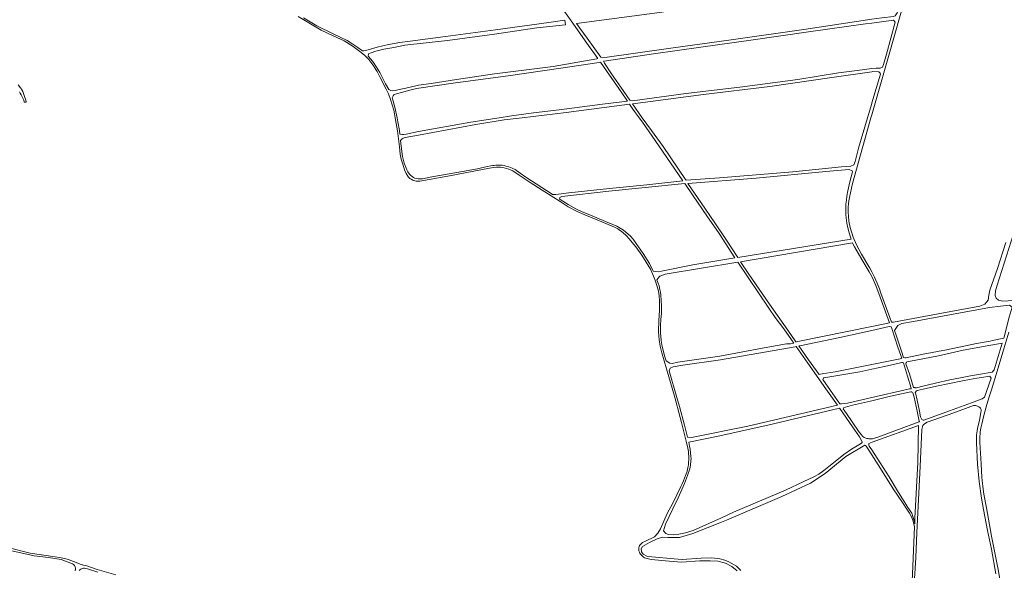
# Model space of a CAD drawing. Extents: x 146402 to 164798, y 455483 to 464134.
# Tile 24 of 256: x 152080 to 153143, y 458012 to 458606. Entities that reach past the tile are written whole.
import ezdxf

# ---------------------------------------------------------------- set-up
doc = ezdxf.new("R2010")
doc.units = 0
doc.header["$LTSCALE"] = 0.2
doc.layers.add('B-XX-VH-VERHARDING_FUNDERING_ZAND-GV', color=252, linetype='CONTINUOUS', lineweight=18)

msp = doc.modelspace()

# ---------------------------------------------------------------- linework, layer by layer
at = {"layer": 'B-XX-VH-VERHARDING_FUNDERING_ZAND-GV'}
for points in [[(153144.635, 458365.209), (153135.572, 458337.264), (153127.273, 458313.858), (153126.494, 458308.569), (153125.603, 458303.02), (153122.171, 458298.767), (153116.568, 458296.611), (153071.559, 458288.333), (153023.329, 458279.608), (153022.586, 458279.568), (153021.242, 458279.605), (153019.49, 458284.421), (153009.915, 458310.573), (153008.316, 458315.265), (153005.849, 458321.625), (153002.803, 458328.015), (153000, 458333.699), (152997.569, 458338.468), (152996.871, 458339.642), (152988.925, 458352.656), (152983.522, 458362.787), (152979.808, 458371.149), (152976.825, 458381.505), (152975.311, 458388.506), (152974.718, 458393.807), (152974.458, 458398.117), (152974.455, 458403.646), (152974.808, 458407.055), (152975.265, 458410.421), (152975.796, 458413.748), (152979.012, 458429.018), (152999.087, 458500), (153000, 458503.227), (153001.405, 458508.195), (153024.498, 458588.849), (153043.499, 458656.398)], [(152647.775, 458643.802), (152675.536, 458604.468), (152692.342, 458580.492), (152704.289, 458563.837), (152703.18, 458563.398), (152656.061, 458555.361), (152592.865, 458547.148), (152551.89, 458541.303), (152524.365, 458536.926), (152510.725, 458535.044), (152500.238, 458532.71), (152488.52, 458530.225), (152485.401, 458529.41), (152482.819, 458529.062), (152480.927, 458529.297), (152478.626, 458530.422), (152475.28, 458536.688), (152471.942, 458543.156), (152468.977, 458548.651), (152465.473, 458554.449), (152462.1, 458559.509), (152459.179, 458563.161), (152456.265, 458566.549), (152456.673, 458568.512), (152457.112, 458569.234), (152459.545, 458570.143), (152464.823, 458571.677), (152473.398, 458573.789), (152484.268, 458575.911), (152496.033, 458578.086), (152542.204, 458583.422), (152592.836, 458590.129), (152638.49, 458596.889), (152669.383, 458600.046), (152668.683, 458605.116), (152651.479, 458602.825), (152593.913, 458594.879), (152539.904, 458587.698), (152501.736, 458582.708), (152490.649, 458580.974), (152478.358, 458579.044), (152466.165, 458575.968), (152453.991, 458572.64), (152451.6, 458572.035), (152451.003, 458572.086), (152450.314, 458572.135), (152449.303, 458573.019), (152445.356, 458575.854), (152439.966, 458579.175), (152433.619, 458583.122), (152419.431, 458590.268), (152401.087, 458599.188), (152386.464, 458607.76)], [(152380.743, 458609.247), (152405.782, 458594.502), (152418.614, 458588.486), (152430.368, 458582.783), (152440.348, 458576.836), (152447.477, 458571.585), (152452.485, 458567.516), (152457.023, 458562.717), (152461.44, 458557.049), (152465.96, 458549.746), (152469.368, 458543.487), (152475.802, 458530.933), (152478.271, 458525.89), (152480.635, 458519.561), (152484.009, 458508.051), (152484.878, 458504.156), (152485.47, 458500), (152486.699, 458493.682), (152488.071, 458485.994), (152490.1, 458468.675), (152491.1, 458460.558), (152492.1, 458455.414), (152493.644, 458449.841), (152495.701, 458443.754), (152497.302, 458439.953), (152499.045, 458437.052), (152500, 458435.876), (152500.662, 458435.184), (152501.446, 458434.596), (152502.945, 458433.593), (152504.617, 458432.765), (152506.863, 458431.939), (152508.29, 458431.614), (152509.977, 458431.568), (152512.114, 458431.715), (152522.383, 458433.317), (152542.537, 458437.059), (152587.186, 458445.464), (152589.549, 458445.995), (152591.912, 458446.386), (152595.005, 458446.658), (152597.352, 458446.666), (152599.196, 458446.604), (152601.214, 458446.263), (152603.231, 458445.906), (152605.685, 458445.324), (152608.209, 458444.481), (152610.02, 458443.758), (152612.528, 458442.515), (152619.481, 458438.073), (152631.333, 458429.945), (152644.263, 458421.717), (152656.845, 458413.801), (152663.71, 458409.514), (152672.285, 458403.774), (152681.899, 458398.976), (152690.119, 458395.251), (152705.999, 458388.633), (152722.4, 458381.948), (152726.024, 458379.945), (152731.149, 458376.278), (152734.708, 458372.953), (152738.093, 458369.488), (152741.516, 458365.468), (152745.392, 458360.718), (152751.72, 458351.631), (152761.059, 458336.471), (152763.827, 458330.726), (152766.6, 458323.782), (152768.077, 458319.12), (152769.717, 458312.832), (152770.518, 458307.828), (152770.973, 458302.128), (152770.941, 458292.044), (152770.181, 458281.158), (152769.963, 458269.439), (152770.069, 458264.224), (152770.43, 458260.644), (152771.604, 458253.624), (152773.265, 458246.294), (152778.265, 458229.17), (152786.892, 458199.681), (152793.062, 458176.616), (152794.508, 458171.197), (152799.589, 458151.049), (152801.494, 458143.615), (152802.115, 458140.001), (152802.333, 458137.568), (152802.587, 458134.752), (152802.565, 458131.171), (152802.331, 458128.562), (152802.03, 458125.553), (152801.554, 458122.579), (152801.023, 458120.317), (152800.321, 458117.463), (152799.064, 458114.051), (152796.825, 458108.41), (152794.973, 458104.16), (152794.032, 458102.001), (152785.161, 458084.236), (152779.117, 458073.087), (152771.788, 458056.516), (152769.033, 458051.742), (152765.494, 458047.959), (152755.832, 458043.337), (152752.517, 458041.743), (152751.27, 458040.626), (152750.196, 458039.544), (152749.435, 458038.429), (152749.021, 458037.453), (152748.609, 458036.131), (152748.44, 458034.948), (152748.514, 458033.696), (152748.674, 458032.688), (152749.113, 458031.473), (152749.604, 458030.38), (152750.478, 458029.079), (152751.386, 458028.004), (152752.398, 458027.034), (152753.601, 458025.944), (152754.664, 458025.304), (152761.726, 458023.356), (152781.329, 458021.774), (152794.466, 458020.644), (152814.26, 458021.898), (152825.645, 458022.082), (152833.729, 458021.476), (152842.2, 458019.41), (152848.813, 458015.729), (152854.573, 458011.285)], [(152080.137, 458528.003), (152080.919, 458526.629), (152081.997, 458524.717), (152084.536, 458518.909), (152085.179, 458516.892), (152085.201, 458516.666), (152087.358, 458516.93), (152087.318, 458517.223), (152086.831, 458519.031), (152085.544, 458522.856), (152084.501, 458526.055), (152083.597, 458528.142), (152082.658, 458529.985), (152082.175, 458530.725), (152081.093, 458532.385), (152078.711, 458535.323)], [(153152.804, 458302.963), (153141.394, 458301.93), (153136.723, 458303.032), (153134.153, 458305.418), (153133.162, 458308.276), (153133.47, 458313.114), (153135.305, 458319.276), (153155.459, 458382.487)], [(153138.749, 458000), (153136.327, 458012.722), (153129.403, 458048.419), (153123.728, 458079.088), (153121.1, 458093.95), (153120.286, 458099.282), (153119.155, 458108.493), (153118.857, 458112.295), (153118.435, 458118.972), (153117.905, 458126.718), (153116.614, 458149.456), (153116.498, 458154.005), (153117.089, 458161.06), (153117.662, 458165.248), (153118.687, 458169.384), (153121.058, 458178.75), (153124.165, 458190.715), (153126.89, 458198.949), (153129.057, 458206.447), (153135.237, 458226.717), (153141.505, 458247.192), (153147.814, 458268.674)], [(153046.28, 458002.782), (153046.827, 458013.607), (153047.384, 458025.567), (153048.69, 458052.54), (153052.207, 458123.563), (153053.909, 458163.637), (153054.981, 458167.887), (153056.769, 458169.818), (153059.808, 458171.542), (153088.659, 458181.576), (153109.737, 458189.368), (153110.901, 458189.525), (153112.118, 458189.455), (153114.064, 458188.986), (153115.454, 458188.222), (153116.81, 458187.283), (153117.313, 458186.606), (153117.661, 458186.058), (153117.878, 458185.528), (153117.922, 458185.007), (153117.904, 458184.112), (153117.783, 458181.818), (153116.219, 458173.72), (153114.081, 458164.702), (153113.664, 458162.06), (153113.386, 458160.132), (153113.108, 458157.89), (153112.882, 458156.239), (153112.917, 458154.536), (153113.004, 458149.443), (153114.17, 458126.248), (153115.881, 458107.445), (153118.336, 458089.639), (153120.507, 458077.483), (153125.064, 458054.636), (153129.116, 458034.417), (153133.892, 458007.873)], [(152858.762, 458011.674), (152853.857, 458016.105), (152845.705, 458021.058), (152841.306, 458022.608), (152835.855, 458024.157), (152827.514, 458025.088), (152815.785, 458024.714), (152795.483, 458023.27), (152786.706, 458024.035), (152762.533, 458026.256), (152757.215, 458026.932), (152753.399, 458029.245), (152751.379, 458031.595), (152750.903, 458034.951), (152752.346, 458037.557), (152760.097, 458041.66), (152768.318, 458045.528), (152774.022, 458047.367), (152779.873, 458047.06), (152792.347, 458047.29), (152806.981, 458051.501), (152837.944, 458063.726), (152843.144, 458065.949), (152902.776, 458091.434), (152933.914, 458105.848), (152949.567, 458116.131), (152972.034, 458134.373), (152992.44, 458146.571), (152993.094, 458146.465), (152993.917, 458145.64), (152996.254, 458142.364), (153000, 458136.375), (153011.109, 458118.618), (153023.151, 458099.714), (153033.337, 458084.757), (153037.84, 458077.845), (153040.749, 458073.243), (153042.767, 458069.509), (153044.244, 458065.74), (153045.448, 458061.764), (153046.246, 458058.748), (153044.367, 458016.041), (153043.622, 458000)], [(152184.117, 458006.915), (152163.712, 458012.688), (152152.551, 458016.56), (152150.808, 458017.06), (152149.25, 458017.317), (152148.105, 458017.508), (152147.793, 458017.56), (152146.635, 458017.86), (152138.49, 458021.261), (152133.532, 458023.148), (152131.631, 458023.748), (152126.973, 458024.948), (152123.315, 458025.605), (152118.514, 458026.32), (152091.612, 458030.305), (152066.062, 458036.791)], [(152071.94, 458032.647), (152095.877, 458027.487), (152111.514, 458025.578), (152124.895, 458023.319), (152137.088, 458018.687), (152138.419, 458017.853), (152139.334, 458016.881), (152139.876, 458016.11), (152140.291, 458015.253), (152140.405, 458014.467), (152140.491, 458012.923), (152140.177, 458011.237)], [(152144.492, 458011.423), (152145.292, 458012.194), (152146.135, 458012.88), (152147.136, 458013.409), (152148.207, 458013.838), (152149.065, 458014.024), (152150.279, 458014.024), (152151.494, 458013.852), (152153.466, 458013.381), (152164.64, 458009.837)]]:
    msp.add_lwpolyline(points, dxfattribs=at)
for points in [[(152681.212, 458601.575), (152770.987, 458613.429), (152899.775, 458633.547), (152988.195, 458648.33), (153000, 458650.087), (153005.203, 458650.862), (153017.701, 458652.705), (153035.003, 458654.12), (153037.171, 458653.805), (153039.287, 458652.896), (153027.497, 458613.274), (153025.304, 458609.914), (153023.443, 458609.22), (153010.75, 458607.871), (153000, 458606.26), (152926.522, 458595.254), (152848.307, 458584.164), (152783.196, 458575.065), (152709.398, 458564.701), (152707.493, 458565.311), (152692.854, 458585.742), (152684.796, 458596.428)], [(153000, 458602.038), (153023.363, 458605.092), (153025.086, 458603.151), (153015.866, 458568.709), (153012.554, 458557.454), (153011.508, 458554.427), (153009.064, 458553.584), (153004.637, 458553.477), (153000, 458552.924), (152984.352, 458551.06), (152963.956, 458548.34), (152920.219, 458541.199), (152857.509, 458533.048), (152799.345, 458526.035), (152741.73, 458518.181), (152739.735, 458518.425), (152739.007, 458519.081), (152729.023, 458533.112), (152718.943, 458547.481), (152711.635, 458558.708), (152710.245, 458560.924), (152711.314, 458561.046), (152764.377, 458568.967), (152815.3, 458576.122), (152869.371, 458583.613), (152931.63, 458592.634), (152993.049, 458601.13)], [(152494.777, 458482.006), (152493.307, 458481.985), (152490.543, 458482.331), (152490.078, 458486.105), (152488.478, 458495.707), (152487.756, 458500), (152485.087, 458511.424), (152482.583, 458520.361), (152482.194, 458521.485), (152483.329, 458523.608), (152484.561, 458524.967), (152487.111, 458525.771), (152492.335, 458527.281), (152501.376, 458529.575), (152508.743, 458531.398), (152550.549, 458537.608), (152607.493, 458545.327), (152664.246, 458553.379), (152705.651, 458559.71), (152707.046, 458559.994), (152713.694, 458550.725), (152727.118, 458531.668), (152734.873, 458519.983), (152736.382, 458517.77), (152709.181, 458514.438), (152662.489, 458508.489), (152634.872, 458505.287), (152611.135, 458502.085), (152597.67, 458500), (152567.105, 458495.267), (152510.773, 458485.245), (152497.396, 458482.395)], [(153000, 458549.582), (153001.268, 458549.77), (153007.57, 458549.574), (153008.881, 458548.149), (153009.285, 458546.947), (153000.204, 458516.013), (153000, 458515.321), (152995.482, 458500), (152985.744, 458466.976), (152982.206, 458452.833), (152980.792, 458449.211), (152977.55, 458447.808), (152967.275, 458446.951), (152914.803, 458441.775), (152835.515, 458435.248), (152799.728, 458432.757), (152798.773, 458433.43), (152774.714, 458468.893), (152762.072, 458486.175), (152752.279, 458500), (152741.745, 458514.873), (152742.099, 458514.92), (152818.359, 458525.045), (152889.8, 458533.767), (152956.958, 458543.205)], [(152657.194, 458417.183), (152655.419, 458417.139), (152654.886, 458417.492), (152626.654, 458435.834), (152620.362, 458440.245), (152615.045, 458443.98), (152611.702, 458445.428), (152608.203, 458446.841), (152605.156, 458447.821), (152603.051, 458448.404), (152600.998, 458448.727), (152598.807, 458448.823), (152596.443, 458448.78), (152594.287, 458448.685), (152592.497, 458448.574), (152590.968, 458448.377), (152588.935, 458448.057), (152585.024, 458447.212), (152574.428, 458444.878), (152552.084, 458441.006), (152525.119, 458436.387), (152515.13, 458434.212), (152512.819, 458433.925), (152511.567, 458433.92), (152510.315, 458434.02), (152508.141, 458434.377), (152506.905, 458434.703), (152505.424, 458435.48), (152503.908, 458436.465), (152502.566, 458437.521), (152501.414, 458438.769), (152500, 458440.419), (152499.102, 458441.729), (152498.423, 458442.893), (152498.016, 458443.772), (152496.93, 458446.516), (152495.301, 458451.002), (152493.558, 458457.976), (152492.7, 458463.52), (152491.365, 458475.452), (152493.111, 458477.085), (152494.087, 458477.817), (152496.193, 458478.605), (152510.718, 458481.214), (152572.787, 458492.786), (152603.172, 458497.762), (152622.469, 458500), (152670.117, 458505.526), (152738.47, 458514.708), (152742.219, 458509.209), (152748.934, 458500), (152752.537, 458495.059), (152770.195, 458469.494), (152795.978, 458432.058), (152757.255, 458427.7), (152716.8, 458423.536), (152673.119, 458418.959), (152659.013, 458417.144)], [(152950.568, 458441.958), (152975.479, 458443.996), (152978.72, 458442.56), (152979.04, 458441.774), (152976.483, 458430.918), (152974.328, 458421.105), (152973.219, 458415.364), (152972.591, 458411.119), (152972.086, 458406.858), (152971.908, 458403.172), (152971.939, 458399.486), (152972.092, 458395.627), (152972.419, 458391.873), (152973.135, 458386.312), (152974.197, 458381.066), (152975.468, 458375.924), (152976.893, 458371.288), (152977.676, 458368.942), (152855.442, 458349.119), (152842.499, 458368.813), (152830.719, 458386.743), (152815.724, 458408.128), (152801.557, 458429.152), (152875.243, 458434.769)], [(152773, 458334.455), (152769.746, 458333.855), (152764.154, 458334.311), (152759.987, 458342.678), (152753.306, 458353.452), (152745.853, 458364.172), (152742.513, 458368.849), (152739.289, 458372.561), (152732.083, 458378.86), (152726.753, 458381.94), (152724.885, 458382.909), (152720.532, 458384.858), (152712.731, 458388.167), (152693.961, 458395.782), (152687.519, 458398.54), (152680.448, 458401.8), (152672.33, 458406.204), (152663.513, 458411.769), (152662.867, 458412.198), (152663.165, 458413.49), (152663.397, 458413.816), (152665.467, 458414.932), (152716.223, 458420.69), (152798.14, 458428.993), (152807.26, 458415.787), (152821.972, 458394.29), (152835.202, 458375.17), (152852.317, 458348.67), (152806.772, 458341.192)], [(152858.468, 458344.543), (152979.167, 458365.149), (152979.334, 458364.742), (152981.365, 458360.716), (152989.326, 458347.081), (152997.32, 458333.706), (153000, 458328.711), (153000.336, 458328.128), (153004.385, 458319.127), (153008.955, 458306.476), (153019.238, 458278.692), (153000, 458274.753), (152920.159, 458258.408), (152918.74, 458258.351), (152918.085, 458258.377), (152909.364, 458270.73), (152889.516, 458298.892), (152867.18, 458331.37)], [(152790.486, 458236.381), (152784.483, 458235.024), (152781.944, 458235.275), (152777.927, 458237.771), (152776.594, 458242.181), (152773.702, 458253.297), (152772.67, 458259.657), (152772.167, 458264.21), (152771.945, 458267.669), (152771.895, 458271.911), (152772.053, 458276.101), (152772.449, 458282.083), (152772.921, 458289.648), (152772.847, 458296.654), (152772.685, 458302.912), (152772.316, 458308.596), (152771.94, 458311.776), (152771.303, 458314.642), (152770.368, 458318.481), (152769.487, 458321.572), (152768.767, 458323.43), (152768.101, 458325.088), (152768.991, 458326.705), (152771.181, 458328.98), (152776.841, 458331.289), (152855.339, 458344.009), (152888.744, 458294.524), (152895.874, 458284.641), (152905.134, 458272.088), (152913.348, 458260.4), (152915.841, 458256.862), (152915.2, 458256.719), (152914.953, 458256.675), (152912.157, 458256.22), (152907.945, 458256.141), (152887.976, 458252.469), (152836.06, 458242.711)], [(153139.048, 458296.524), (153148.8, 458297.601), (153151.392, 458295.65), (153148.459, 458284.957), (153142.371, 458262.285), (153130.235, 458259.664), (153127.968, 458259.097), (153112.865, 458256.489), (153080.688, 458249.437), (153055.501, 458244.748), (153036.616, 458240.963), (153035.671, 458241.08), (153034.229, 458241.47), (153032.001, 458248.155), (153026.284, 458265.254), (153024.455, 458270.511), (153028.103, 458275.736), (153032.581, 458277.822), (153045.088, 458280.124), (153126.949, 458295.114)], [(153000, 458270.564), (153018.86, 458274.799), (153020.957, 458274.47), (153021.657, 458272.748), (153028.247, 458252.46), (153031.301, 458243.519), (153032.286, 458240.776), (153031.902, 458240.436), (153031.56, 458240.243), (153030.797, 458239.987), (153000, 458233.665), (152991.116, 458231.842), (152960.598, 458226.022), (152951.286, 458224.476), (152947.778, 458224.063), (152943.185, 458223.056), (152931.856, 458238.927), (152921.318, 458253.798), (152922.295, 458254.08), (152965.469, 458262.812)], [(152866.05, 458167.311), (152805.518, 458154.849), (152801.085, 458155.306), (152797.763, 458168.319), (152792.282, 458188.466), (152789.395, 458198.278), (152781.137, 458226.989), (152782.535, 458229.963), (152785.503, 458231.39), (152796.197, 458232.925), (152836.754, 458238.86), (152917.125, 458252.678), (152918.521, 458253.057), (152931.035, 458235.291), (152950.33, 458207.615), (152963.023, 458189.792)], [(153128.432, 458254.495), (153140.746, 458256.675), (153132.002, 458227.98), (153129.832, 458225.647), (153117.33, 458223.256), (153106.692, 458221.582), (153095.879, 458219.282), (153084.349, 458217.098), (153068.679, 458213.746), (153054.943, 458210.345), (153048.268, 458208.742), (153046.714, 458208.717), (153046.431, 458208.799), (153045.193, 458209.108), (153040.551, 458223.653), (153036.62, 458234.599), (153037.117, 458235.6), (153037.34, 458236.095), (153037.955, 458236.667), (153039.96, 458236.988), (153072.004, 458243.283), (153098.491, 458249.075)], [(153032.307, 458235.832), (153033.301, 458235.859), (153034.199, 458235.449), (153038.715, 458221.013), (153042.68, 458208.213), (153042.693, 458207.867), (153041.979, 458207.596), (153040.886, 458207.392), (153033.021, 458205.86), (153004.833, 458199.178), (153000, 458198.089), (152973.728, 458192.175), (152970.129, 458191.57), (152967.151, 458191.237), (152966.401, 458191.243), (152965.423, 458191.363), (152955.483, 458205.826), (152947.128, 458217.532), (152947.436, 458218.324), (152947.872, 458219.117), (152948.27, 458219.379), (152950.283, 458219.837), (152987.25, 458226.034), (153000, 458228.783), (153013.62, 458231.721), (153029.59, 458235.057)], [(153118.442, 458219.779), (153127.469, 458221.011), (153128.973, 458218.926), (153121.741, 458198.645), (153119.048, 458196.682), (153107.717, 458192.304), (153083.929, 458183.751), (153057.202, 458173.959), (153056.146, 458173.729), (153055.46, 458173.755), (153054.782, 458173.999), (153054.183, 458174.494), (153053.549, 458175.189), (153053.218, 458175.884), (153052.749, 458177.309), (153051.533, 458183.339), (153049.17, 458195.225), (153047.084, 458203.183), (153047.012, 458203.408), (153047.379, 458204.275), (153047.585, 458204.711), (153048.02, 458205.135), (153049.131, 458205.747), (153055.556, 458207.15), (153069.81, 458210.524), (153097.89, 458216.309), (153105.457, 458217.548), (153113.574, 458218.914)], [(153020.131, 458199.445), (153042.238, 458204.377), (153043.299, 458204.105), (153043.757, 458203.729), (153044.181, 458203.37), (153044.246, 458203.316), (153045.816, 458198.409), (153049.152, 458183.569), (153051.25, 458172.652), (153051.342, 458172.387), (153051.35, 458172.256), (153051.333, 458172.109), (153051.255, 458171.97), (153051.098, 458171.831), (153050.153, 458171.441), (153006.476, 458155.303), (153002.943, 458154.244), (153001.692, 458153.987), (153000.639, 458153.744), (152999.164, 458153.612), (152998.582, 458153.558), (152997.835, 458153.529), (152996.93, 458153.578), (152995.939, 458153.766), (152994.773, 458153.988), (152993.451, 458154.348), (152991.848, 458155.194), (152990.139, 458156.578), (152989.074, 458157.722), (152985.721, 458161.986), (152972.717, 458180.749), (152969.03, 458186.114), (152969.328, 458186.769), (152969.707, 458187.359), (152971.808, 458187.903), (152974.14, 458188.44), (152979.028, 458189.788), (152998.746, 458194.263), (153000, 458194.566)], [(152986.01, 458147.046), (152977.94, 458142.331), (152969.705, 458136.509), (152962.156, 458130.486), (152953.473, 458123.576), (152948.388, 458119.45), (152942.675, 458115.643), (152937.289, 458112.699), (152926.606, 458107.534), (152906.76, 458098.231), (152850.845, 458074.438), (152837.696, 458068.51), (152807.036, 458054.688), (152798.762, 458052.061), (152791.84, 458050.585), (152786.214, 458049.962), (152780.739, 458050.251), (152777.795, 458051.316), (152775.237, 458054.303), (152777.438, 458061.644), (152781.291, 458069.68), (152785.31, 458078.063), (152791.109, 458089.767), (152797.942, 458105.332), (152801.248, 458114.072), (152803.551, 458121.382), (152804.285, 458125.071), (152804.788, 458130.027), (152804.867, 458132.305), (152804.58, 458134.651), (152804.357, 458138.614), (152803.961, 458142.333), (152803.323, 458145.565), (152802.377, 458149.858), (152834.096, 458156.6), (152887.762, 458168.452), (152965.227, 458186.696), (152965.569, 458186.217), (152979.341, 458166.5), (152986.647, 458155.853), (152986.812, 458155.678), (152989.587, 458150.225), (152989.703, 458149.496), (152989.028, 458148.861)], [(153000.363, 458149.879), (153050.581, 458168.015), (153049.62, 458128.21), (153046.646, 458067.836), (153046.387, 458061.95), (153046.071, 458063.881), (153045.261, 458066.404), (153044.469, 458069.971), (153043.184, 458073.252), (153038.797, 458079.443), (153036.891, 458083.239), (153033.153, 458088.989), (153028.675, 458095.844), (153018.762, 458112.475), (153009.204, 458127.765), (153000, 458141.623), (152997.338, 458145.632), (152996.819, 458146.921), (152996.74, 458147.609), (152996.961, 458148.651)]]:
    msp.add_lwpolyline(points, close=True, dxfattribs=at)

doc.saveas('drawing.dxf')
